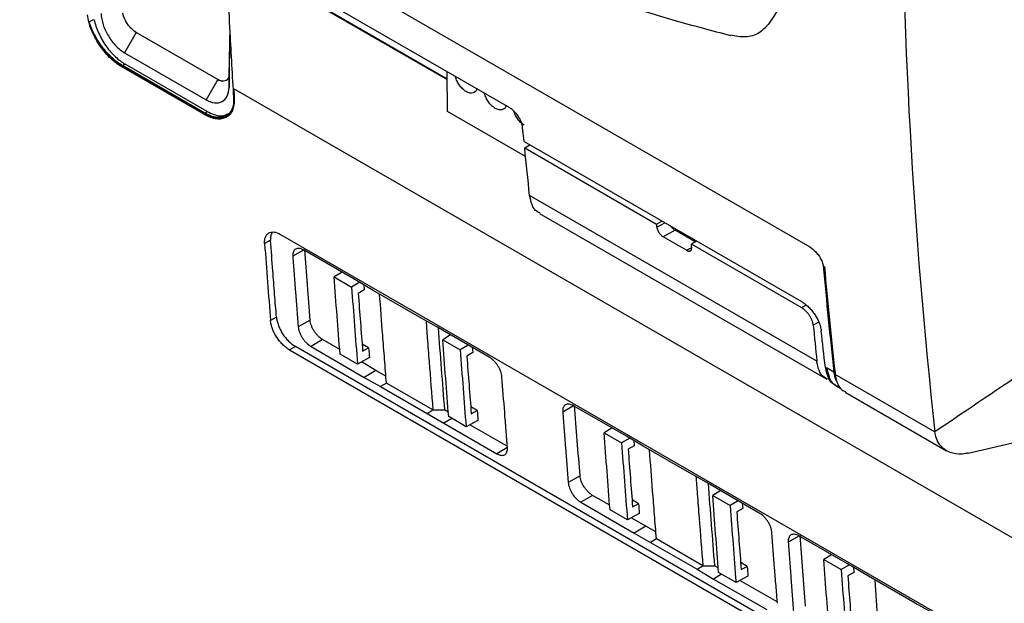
# Model space of a CAD drawing. Header units: millimetres. Extents: x -0.43 to 1.28, y -0.94 to 1.34.
# Tile 142 of 177: x 0.86 to 0.98, y 0.73 to 0.8. Entities that reach past the tile are written whole.
import ezdxf

# ---------------------------------------------------------------- set-up
doc = ezdxf.new("R2010")
doc.units = ezdxf.units.MM

msp = doc.modelspace()

# ---------------------------------------------------------------- linework, layer by layer
at = {"color": 7, "linetype": 'Continuous', "lineweight": 25}
for p, q in [((0.84523, 0.83949), (0.95764, 0.7746)), ((0.92111, 0.79153), (0.8585, 0.82766)), ((0.86824, 0.8211), (0.91348, 0.79499)), ((0.8756, 0.80073), (0.87418, 0.79826)), ((0.88553, 0.79501), (0.8756, 0.80074)), ((0.8756, 0.80074), (0.8756, 0.80073)), ((0.88553, 0.795), (0.8756, 0.80073)), ((0.87418, 0.79826), (0.88411, 0.79253)), ((0.87383, 0.79656), (0.87396, 0.79663)), ((0.88392, 0.79073), (0.87383, 0.79656)), ((0.87425, 0.79688), (0.87394, 0.7967)), ((0.88395, 0.79092), (0.87394, 0.7967)), ((0.88406, 0.7908), (0.87396, 0.79663)), ((0.88426, 0.7911), (0.87425, 0.79688)), ((0.8869, 0.79563), (0.8869, 0.79403)), ((0.91352, 0.79112), (0.91347, 0.79594)), ((0.88553, 0.795), (0.88411, 0.79253)), ((0.88553, 0.795), (0.88553, 0.79501)), ((0.99084, 0.73421), (0.88749, 0.79387)), ((0.88392, 0.79073), (0.88406, 0.7908)), ((0.88395, 0.79092), (0.88426, 0.7911)), ((0.92302, 0.78563), (0.91352, 0.79112)), ((0.92284, 0.78744), (0.92266, 0.78917)), ((0.92284, 0.78744), (0.9567, 0.7679)), ((0.92292, 0.78667), (0.92356, 0.78703)), ((0.92292, 0.78667), (0.93898, 0.77739)), ((0.9585, 0.76069), (0.92352, 0.78088)), ((0.92474, 0.77868), (0.95971, 0.75849)), ((0.93898, 0.77739), (0.93962, 0.77776)), ((0.89319, 0.77613), (0.98016, 0.72592)), ((0.94123, 0.77664), (0.9398, 0.77582)), ((0.94369, 0.77521), (0.94123, 0.77664)), ((0.94267, 0.776), (0.94267, 0.7758)), ((0.89196, 0.77541), (0.89124, 0.77501)), ((0.94263, 0.77419), (0.9398, 0.77582)), ((0.94386, 0.77531), (0.94322, 0.77494)), ((0.95666, 0.76719), (0.94322, 0.77494)), ((0.90245, 0.77052), (0.89598, 0.77423)), ((0.90068, 0.77153), (0.89971, 0.77094)), ((0.89971, 0.77094), (0.90183, 0.76971)), ((0.90283, 0.77029), (0.90183, 0.76971)), ((0.90447, 0.76931), (0.90245, 0.77052)), ((0.90331, 0.77), (0.90336, 0.76936)), ((0.90336, 0.76936), (0.90264, 0.76894)), ((0.91012, 0.76605), (0.90447, 0.76931)), ((0.89268, 0.76603), (0.89196, 0.76562)), ((0.89678, 0.76567), (0.89533, 0.76487)), ((0.91214, 0.76492), (0.91012, 0.76605)), ((0.91861, 0.76117), (0.91214, 0.76492)), ((0.8983, 0.76331), (0.89689, 0.76247)), ((0.90039, 0.7621), (0.8983, 0.76331)), ((0.9139, 0.7639), (0.91294, 0.7633)), ((0.91294, 0.7633), (0.91506, 0.76207)), ((0.89498, 0.76248), (0.89427, 0.76206)), ((0.89427, 0.76206), (0.98124, 0.71185)), ((0.98195, 0.71227), (0.89498, 0.76248)), ((0.89689, 0.76247), (0.90336, 0.75871)), ((0.9039, 0.76229), (0.90312, 0.76275)), ((0.90318, 0.7619), (0.9039, 0.76229)), ((0.91605, 0.76265), (0.91506, 0.76207)), ((0.91659, 0.76172), (0.91587, 0.7613)), ((0.91654, 0.76237), (0.91659, 0.76172)), ((0.90255, 0.76033), (0.90043, 0.76155)), ((0.904, 0.76111), (0.90255, 0.76033)), ((0.90477, 0.75956), (0.90302, 0.76058)), ((0.90477, 0.75956), (0.90336, 0.75871)), ((0.90601, 0.75887), (0.90477, 0.75956)), ((0.95955, 0.75994), (0.95975, 0.75982)), ((0.96058, 0.75934), (0.95975, 0.75982)), ((0.90336, 0.75871), (0.90537, 0.75758)), ((0.90608, 0.75801), (0.90537, 0.75758)), ((0.91173, 0.75474), (0.90608, 0.75801)), ((0.9607, 0.75909), (0.97289, 0.75206)), ((0.9607, 0.75909), (0.9607, 0.75909)), ((0.96076, 0.75852), (0.96087, 0.7583)), ((0.90537, 0.75758), (0.91103, 0.75432)), ((0.96076, 0.75774), (0.96105, 0.75757)), ((0.96097, 0.75762), (0.96146, 0.75733)), ((0.96194, 0.7569), (0.97431, 0.74976)), ((0.91103, 0.75432), (0.91173, 0.75474)), ((0.91173, 0.75474), (0.91315, 0.75475)), ((0.91362, 0.75447), (0.91315, 0.75475)), ((0.91713, 0.75466), (0.91634, 0.75511)), ((0.91641, 0.75427), (0.91713, 0.75466)), ((0.93533, 0.75153), (0.92887, 0.75525)), ((0.97693, 0.74948), (0.99839, 0.75445)), ((0.91103, 0.75432), (0.91305, 0.75311)), ((0.91403, 0.7537), (0.91305, 0.75311)), ((0.91578, 0.75269), (0.91366, 0.75392)), ((0.91723, 0.75347), (0.91578, 0.75269)), ((0.91305, 0.75311), (0.91951, 0.7494)), ((0.9208, 0.75033), (0.91624, 0.75294)), ((0.93356, 0.75255), (0.93259, 0.75195)), ((0.93259, 0.75195), (0.93471, 0.75073)), ((0.93571, 0.75131), (0.93471, 0.75073)), ((0.93735, 0.75033), (0.93533, 0.75153)), ((0.9362, 0.75102), (0.93624, 0.75037)), ((0.93624, 0.75037), (0.93552, 0.74996)), ((0.94301, 0.74706), (0.93735, 0.75033)), ((0.92966, 0.74669), (0.92822, 0.74588)), ((0.94502, 0.74594), (0.94301, 0.74706)), ((0.95149, 0.74218), (0.94502, 0.74594)), ((0.94679, 0.74491), (0.94582, 0.74431)), ((0.93119, 0.74433), (0.92977, 0.74348)), ((0.93327, 0.74312), (0.93119, 0.74433)), ((0.93679, 0.74331), (0.936, 0.74377)), ((0.94582, 0.74431), (0.94794, 0.74309)), ((0.94894, 0.74367), (0.94794, 0.74309)), ((0.92977, 0.74348), (0.93624, 0.73973)), ((0.93544, 0.74135), (0.93331, 0.74257)), ((0.93606, 0.74292), (0.93679, 0.74331)), ((0.94947, 0.74274), (0.94875, 0.74232)), ((0.94942, 0.74338), (0.94947, 0.74274)), ((0.93688, 0.74213), (0.93544, 0.74135)), ((0.93766, 0.74058), (0.9359, 0.7416)), ((0.93766, 0.74058), (0.93624, 0.73973)), ((0.9389, 0.73988), (0.93766, 0.74058)), ((0.93624, 0.73973), (0.93825, 0.7386)), ((0.93896, 0.73903), (0.93825, 0.7386)), ((0.94462, 0.73576), (0.93896, 0.73903)), ((0.96279, 0.73568), (0.95633, 0.73939)), ((0.93825, 0.7386), (0.94391, 0.73534)), ((0.96031, 0.7371), (0.95935, 0.73651)), ((0.95935, 0.73651), (0.96147, 0.73528)), ((0.94391, 0.73534), (0.94462, 0.73576)), ((0.94391, 0.73534), (0.94593, 0.73413)), ((0.94462, 0.73576), (0.94604, 0.73576)), ((0.9465, 0.73549), (0.94604, 0.73576)), ((0.95002, 0.73567), (0.94923, 0.73613)), ((0.94929, 0.73528), (0.95002, 0.73567)), ((0.96247, 0.73586), (0.96147, 0.73528)), ((0.96481, 0.73447), (0.96279, 0.73568)), ((0.96295, 0.73559), (0.963, 0.73493)), ((0.94691, 0.73472), (0.94593, 0.73413)), ((0.94593, 0.73413), (0.9524, 0.73042)), ((0.94866, 0.73371), (0.94654, 0.73493)), ((0.95011, 0.73449), (0.94866, 0.73371)), ((0.963, 0.73493), (0.96228, 0.73451)), ((0.97047, 0.73121), (0.96481, 0.73447)), ((0.95369, 0.73134), (0.94913, 0.73396)), ((0.97249, 0.73008), (0.97047, 0.73121))]:
    msp.add_line(p, q, dxfattribs=at)
at = {"color": 250, "linetype": 'Continuous', "lineweight": 25}
for p, q in [((0.86818, 0.82124), (0.91348, 0.79509)), ((0.93902, 0.777), (0.93998, 0.77755)), ((0.89598, 0.7742), (0.89467, 0.77347)), ((0.94263, 0.77419), (0.94318, 0.77451)), ((0.95721, 0.7675), (0.95666, 0.76719)), ((0.95874, 0.76544), (0.95807, 0.76505)), ((0.9608, 0.75854), (0.96076, 0.75852)), ((0.92887, 0.75522), (0.92756, 0.75448)), ((0.92075, 0.75014), (0.91951, 0.7494)), ((0.95633, 0.73936), (0.95502, 0.73863))]:
    msp.add_line(p, q, dxfattribs=at)
at = {"color": 7, "linetype": 'Continuous', "lineweight": 25}
for centre in [(2.8858, 0.91246), (2.91869, 0.89348)]:
    msp.add_arc(centre, 1.97895, 184.27989, 184.57123, dxfattribs=at)
for centre, major_axis, ratio, start_param, end_param in [((1.80536, 1.4242), (0.68282, 1.10646), 0.557015, 2.454007, 2.46383), ((1.80535, 1.4242), (0.68281, 1.10646), 0.557011, 2.463828, 2.471917), ((2.5843, 1.91144), (1.26045, 2.0432), 0.556879, 2.445392, 2.446049)]:
    msp.add_ellipse(centre, major_axis=major_axis, ratio=ratio, start_param=start_param, end_param=end_param, dxfattribs=at)
for points in [[(0.96875, 0.8268), (0.96884, 0.80108), (0.97022, 0.77611), (0.97289, 0.75206)], [(0.96044, 0.81343), (0.9578, 0.80954), (0.95522, 0.80569), (0.9527, 0.80187)], [(0.87047, 0.80229), (0.87027, 0.80221), (0.87008, 0.80212), (0.86988, 0.80204)], [(0.8756, 0.80073), (0.87541, 0.80084), (0.87523, 0.80099), (0.87506, 0.80116)], [(0.887, 0.80078), (0.887, 0.80078), (0.887, 0.80078), (0.887, 0.80079)], [(0.88606, 0.79481), (0.88589, 0.79483), (0.88571, 0.7949), (0.88553, 0.795)], [(0.92352, 0.78088), (0.92331, 0.7828), (0.92311, 0.78473), (0.92292, 0.78667)], [(0.93902, 0.777), (0.93901, 0.77713), (0.93899, 0.77726), (0.93898, 0.77739)], [(0.89124, 0.775), (0.89147, 0.77187), (0.89171, 0.76875), (0.89196, 0.76562)], [(0.94326, 0.77455), (0.94325, 0.77468), (0.94324, 0.77481), (0.94322, 0.77494)], [(0.89678, 0.76567), (0.89655, 0.76854), (0.89633, 0.7714), (0.89612, 0.77427)], [(0.95764, 0.7746), (0.95789, 0.77445), (0.95814, 0.77425), (0.95837, 0.774)], [(0.95929, 0.7723), (0.95967, 0.76795), (0.96011, 0.76363), (0.96058, 0.75934)], [(0.95934, 0.77201), (0.95975, 0.76768), (0.9602, 0.76337), (0.9607, 0.75909)], [(0.95943, 0.77222), (0.95982, 0.76787), (0.96025, 0.76355), (0.96072, 0.75926)], [(0.90043, 0.76155), (0.90018, 0.76468), (0.89994, 0.7678), (0.89971, 0.77094)], [(0.90183, 0.76971), (0.90206, 0.76658), (0.9023, 0.76345), (0.90255, 0.76033)], [(0.95807, 0.76505), (0.95821, 0.7636), (0.95835, 0.76214), (0.9585, 0.76069)], [(0.95955, 0.75994), (0.95937, 0.76141), (0.9592, 0.76289), (0.95904, 0.76437)], [(0.91366, 0.75392), (0.91341, 0.75704), (0.91317, 0.76017), (0.91294, 0.7633)], [(0.9039, 0.76229), (0.90394, 0.7619), (0.90397, 0.7615), (0.904, 0.76111)], [(0.91506, 0.76207), (0.91529, 0.75894), (0.91553, 0.75581), (0.91578, 0.75269)], [(0.96072, 0.75926), (0.96075, 0.75896), (0.96081, 0.75869), (0.9609, 0.75844)], [(0.98492, 0.76021), (0.98079, 0.75738), (0.97702, 0.75488), (0.97289, 0.75206)], [(0.9607, 0.75909), (0.96073, 0.7588), (0.96079, 0.75852), (0.96088, 0.75827)], [(0.91713, 0.75466), (0.91716, 0.75426), (0.9172, 0.75387), (0.91723, 0.75347)], [(0.92966, 0.74669), (0.92944, 0.74955), (0.92921, 0.75242), (0.929, 0.75529)], [(0.93331, 0.74257), (0.93307, 0.74569), (0.93283, 0.74882), (0.93259, 0.75195)], [(0.93471, 0.75073), (0.93495, 0.7476), (0.93519, 0.74447), (0.93543, 0.74135)], [(0.94654, 0.73493), (0.9463, 0.73806), (0.94605, 0.74118), (0.94582, 0.74431)], [(0.93679, 0.74331), (0.93682, 0.74291), (0.93685, 0.74252), (0.93688, 0.74213)], [(0.94794, 0.74309), (0.94818, 0.73996), (0.94842, 0.73683), (0.94866, 0.73371)], [(0.95712, 0.73084), (0.9569, 0.7337), (0.95668, 0.73657), (0.95646, 0.73944)], [(0.96007, 0.72713), (0.95982, 0.73025), (0.95958, 0.73337), (0.95935, 0.73651)], [(0.95002, 0.73567), (0.95005, 0.73528), (0.95008, 0.73488), (0.95011, 0.73449)], [(0.96147, 0.73528), (0.9617, 0.73215), (0.96194, 0.72902), (0.96219, 0.7259)]]:
    msp.add_open_spline(points, degree=3, dxfattribs=at)
for points, knots in [([(0.93468, 0.80416), (0.9368, 0.80351), (0.94111, 0.80219), (0.94567, 0.80098), (0.94799, 0.80037)], [0, 0, 0, 0, 0.4920204, 1, 1, 1, 1]), ([(0.87383, 0.79656), (0.87358, 0.7967), (0.87333, 0.79687), (0.87297, 0.79715), (0.87285, 0.79725), (0.8726, 0.79747), (0.87248, 0.79758), (0.87213, 0.79793), (0.8719, 0.79818), (0.87147, 0.79871), (0.87126, 0.799), (0.87088, 0.79957), (0.87071, 0.79987), (0.87039, 0.80048), (0.87025, 0.80079), (0.87001, 0.8014), (0.86991, 0.80171), (0.86976, 0.80231), (0.8697, 0.8026), (0.86967, 0.80288)], [0, 0, 0, 0, 0.125, 0.125, 0.1875, 0.1875, 0.25, 0.25, 0.375, 0.375, 0.5, 0.5, 0.625, 0.625, 0.75, 0.75, 0.875, 0.875, 1, 1, 1, 1]), ([(0.87132, 0.80303), (0.87134, 0.8026), (0.87142, 0.80214), (0.87172, 0.80121), (0.87194, 0.80075), (0.87247, 0.79987), (0.87278, 0.79946), (0.87345, 0.79876), (0.87382, 0.79847), (0.87418, 0.79826)], [0, 0, 0, 0, 0.25, 0.25, 0.5, 0.5, 0.75, 0.75, 1, 1, 1, 1]), ([(0.87506, 0.80116), (0.87492, 0.80129), (0.87479, 0.80144), (0.87455, 0.80175), (0.87445, 0.80191), (0.87425, 0.80225), (0.87417, 0.80243), (0.87404, 0.80277), (0.874, 0.80294), (0.87397, 0.8031)], [0, 0, 0, 0, 0.25, 0.25, 0.5, 0.5, 0.75, 0.75, 1, 1, 1, 1]), ([(0.87396, 0.79663), (0.87352, 0.79689), (0.87309, 0.79721), (0.87224, 0.79799), (0.87184, 0.79843), (0.87111, 0.79941), (0.87078, 0.79992), (0.87038, 0.80072), (0.87025, 0.80099), (0.87004, 0.80152), (0.86996, 0.80178), (0.86988, 0.80204)], [0, 0, 0, 0, 0.25, 0.25, 0.5, 0.5, 0.75, 0.75, 0.875, 0.875, 1, 1, 1, 1]), ([(0.87394, 0.7967), (0.87372, 0.79682), (0.87351, 0.79696), (0.87308, 0.79728), (0.87287, 0.79746), (0.87245, 0.79784), (0.87225, 0.79805), (0.87185, 0.79848), (0.87166, 0.79872), (0.8713, 0.7992), (0.87112, 0.79945), (0.8708, 0.79996), (0.87065, 0.80021), (0.87038, 0.80073), (0.87026, 0.801), (0.87005, 0.80153), (0.86996, 0.80178), (0.86988, 0.80204)], [0, 0, 0, 0, 0.125, 0.125, 0.25, 0.25, 0.375, 0.375, 0.5, 0.5, 0.625, 0.625, 0.75, 0.75, 0.875, 0.875, 1, 1, 1, 1]), ([(0.87047, 0.80229), (0.87058, 0.80178), (0.87077, 0.80123), (0.87126, 0.80013), (0.87157, 0.79958), (0.87228, 0.79858), (0.87267, 0.79814), (0.87347, 0.79739), (0.87387, 0.7971), (0.87425, 0.79688)], [0, 0, 0, 0, 0.25, 0.25, 0.5, 0.5, 0.75, 0.75, 1, 1, 1, 1]), ([(0.9527, 0.80187), (0.95232, 0.80143), (0.95155, 0.80055), (0.9499, 0.80005), (0.94859, 0.80028), (0.94798, 0.8004)], [0, 0, 0, 0, 0.343809, 0.688307, 1, 1, 1, 1]), ([(0.87506, 0.80116), (0.87515, 0.80108), (0.87524, 0.801), (0.87542, 0.80085), (0.87551, 0.80079), (0.87561, 0.80074)], [0, 0, 0, 0, 0.5, 0.5, 1, 1, 1, 1]), ([(0.88701, 0.80065), (0.88701, 0.80057), (0.88699, 0.79969), (0.88695, 0.79801), (0.88692, 0.79643), (0.8869, 0.79563)], [0, 0, 0, 0, 0.0497534, 0.5248734, 1, 1, 1, 1]), ([(0.8869, 0.79403), (0.88693, 0.79583), (0.88698, 0.79795), (0.88702, 0.80007), (0.88702, 0.80038)], [0, 0, 0, 0, 0.850535, 1, 1, 1, 1]), ([(0.8869, 0.79563), (0.8869, 0.79549), (0.88688, 0.79536), (0.8868, 0.79514), (0.88674, 0.79504), (0.8866, 0.7949), (0.88651, 0.79485), (0.8863, 0.7948), (0.88618, 0.79479), (0.88606, 0.79481)], [0, 0, 0, 0, 0.25, 0.25, 0.5, 0.5, 0.75, 0.75, 1, 1, 1, 1]), ([(0.91713, 0.79391), (0.91713, 0.79391), (0.91711, 0.79373), (0.91694, 0.79352), (0.91664, 0.79333), (0.91625, 0.79332), (0.9158, 0.79349), (0.91535, 0.79384), (0.91496, 0.79429), (0.91466, 0.79481), (0.91455, 0.79516), (0.9145, 0.79534)], [0, 0, 0, 0, 0.002108, 0.14458, 0.257211, 0.381419, 0.512345, 0.64327, 0.767479, 0.88011, 1, 1, 1, 1]), ([(0.88411, 0.79253), (0.88447, 0.79232), (0.88483, 0.79219), (0.8855, 0.79212), (0.8858, 0.79217), (0.88632, 0.79245), (0.88652, 0.79267), (0.88681, 0.79326), (0.88689, 0.79362), (0.8869, 0.79403)], [0, 0, 0, 0, 0.25, 0.25, 0.5, 0.5, 0.75, 0.75, 1, 1, 1, 1]), ([(0.88553, 0.79501), (0.88563, 0.79495), (0.88572, 0.79491), (0.88589, 0.79485), (0.88598, 0.79482), (0.88606, 0.79481)], [0, 0, 0, 0, 0.5, 0.5, 1, 1, 1, 1]), ([(0.88745, 0.79279), (0.88747, 0.79253), (0.88746, 0.79228), (0.8874, 0.79181), (0.88734, 0.79159), (0.88719, 0.79121), (0.88709, 0.79105), (0.88684, 0.79076), (0.8867, 0.79065), (0.88638, 0.79047), (0.8862, 0.79042), (0.88591, 0.79037), (0.88581, 0.79037), (0.8856, 0.79037), (0.88549, 0.79038), (0.88515, 0.79042), (0.88492, 0.79048), (0.88445, 0.79066), (0.8842, 0.79078), (0.88395, 0.79092)], [0, 0, 0, 0, 0.125, 0.125, 0.25, 0.25, 0.375, 0.375, 0.5, 0.5, 0.625, 0.625, 0.6875, 0.6875, 0.75, 0.75, 0.875, 0.875, 1, 1, 1, 1]), ([(0.92067, 0.79187), (0.92067, 0.79187), (0.92064, 0.79169), (0.92048, 0.79148), (0.92017, 0.79129), (0.91979, 0.79128), (0.91934, 0.79145), (0.91888, 0.7918), (0.9185, 0.79225), (0.91819, 0.79277), (0.91809, 0.79312), (0.91803, 0.7933)], [0, 0, 0, 0, 0.002108, 0.14458, 0.257211, 0.381419, 0.512345, 0.64327, 0.767479, 0.88011, 1, 1, 1, 1]), ([(0.88753, 0.79266), (0.88754, 0.79238), (0.88753, 0.79213), (0.88747, 0.79178), (0.88744, 0.79166), (0.88738, 0.79145), (0.88735, 0.79134), (0.88722, 0.79105), (0.88711, 0.79088), (0.88686, 0.79059), (0.88671, 0.79047), (0.88638, 0.79029), (0.8862, 0.79024), (0.8859, 0.79019), (0.8858, 0.79018), (0.88559, 0.79018), (0.88548, 0.79019), (0.88514, 0.79023), (0.88491, 0.79029), (0.88442, 0.79047), (0.88418, 0.79058), (0.88393, 0.79073)], [0, 0, 0, 0, 0.125, 0.125, 0.1875, 0.1875, 0.25, 0.25, 0.375, 0.375, 0.5, 0.5, 0.625, 0.625, 0.6875, 0.6875, 0.75, 0.75, 0.875, 0.875, 1, 1, 1, 1]), ([(0.88666, 0.79051), (0.88643, 0.7904), (0.88591, 0.79014), (0.88495, 0.79034), (0.88429, 0.79068), (0.88406, 0.7908)], [0, 0, 0, 0, 0.33934, 0.768403, 1, 1, 1, 1]), ([(0.88426, 0.7911), (0.8848, 0.79085), (0.88584, 0.79037), (0.88659, 0.79072), (0.88695, 0.79089)], [0, 0, 0, 0, 0.531344, 1, 1, 1, 1]), ([(0.92266, 0.78917), (0.92266, 0.78921), (0.92265, 0.78928), (0.92263, 0.78939), (0.9226, 0.7895), (0.92257, 0.78961), (0.92254, 0.78972), (0.9225, 0.78982), (0.92246, 0.78992), (0.92242, 0.79002), (0.92237, 0.79011), (0.92233, 0.79019), (0.92228, 0.79028), (0.92224, 0.79035), (0.92219, 0.79043), (0.92211, 0.79055), (0.92199, 0.79072), (0.92182, 0.79093), (0.92165, 0.79111), (0.92147, 0.79128), (0.92129, 0.79142), (0.92117, 0.79149), (0.92111, 0.79153)], [0, 0, 0, 0, 0.045382, 0.089278, 0.131686, 0.172607, 0.212041, 0.249988, 0.286449, 0.321422, 0.354909, 0.38691, 0.417424, 0.446452, 0.473994, 0.500051, 0.587026, 0.672525, 0.75656, 0.839142, 0.920284, 1, 1, 1, 1]), ([(0.92285, 0.78945), (0.9227, 0.78955), (0.92241, 0.78975), (0.92204, 0.79021), (0.92175, 0.79069), (0.92165, 0.791), (0.92161, 0.79114)], [0, 0, 0, 0, 0.275077, 0.548577, 0.796584, 1, 1, 1, 1]), ([(0.92479, 0.77875), (0.92467, 0.77879), (0.92422, 0.77894), (0.92377, 0.77969), (0.9236, 0.78049), (0.92352, 0.78088)], [0, 0, 0, 0, 0.168997, 0.595024, 1, 1, 1, 1]), ([(0.89124, 0.775), (0.89123, 0.77516), (0.89123, 0.7753), (0.89126, 0.77557), (0.89129, 0.7757), (0.89138, 0.77592), (0.89143, 0.77602), (0.89157, 0.77618), (0.89165, 0.77625), (0.89183, 0.77636), (0.89192, 0.77639), (0.89214, 0.77643), (0.89226, 0.77643), (0.89263, 0.77639), (0.89291, 0.77629), (0.89319, 0.77613)], [0, 0, 0, 0, 0.125, 0.125, 0.25, 0.25, 0.375, 0.375, 0.5, 0.5, 0.625, 0.625, 0.75, 0.75, 1, 1, 1, 1]), ([(0.89217, 0.77641), (0.89209, 0.77626), (0.89195, 0.77598), (0.89196, 0.77558), (0.89196, 0.77541)], [0, 0, 0, 0, 0.574127, 1, 1, 1, 1]), ([(0.93902, 0.777), (0.93903, 0.77697), (0.93903, 0.77692), (0.93905, 0.77684), (0.93907, 0.77676), (0.9391, 0.77669), (0.93913, 0.77662), (0.93916, 0.77655), (0.93919, 0.77649), (0.93922, 0.77644), (0.93925, 0.77638), (0.93931, 0.77629), (0.9394, 0.77617), (0.93953, 0.77603), (0.93967, 0.77591), (0.93976, 0.77585), (0.9398, 0.77582)], [0, 0, 0, 0, 0.064595, 0.12595, 0.184063, 0.238935, 0.290566, 0.338955, 0.384104, 0.426011, 0.464679, 0.500106, 0.630491, 0.757236, 0.88039, 1, 1, 1, 1]), ([(0.94073, 0.77711), (0.94076, 0.77707), (0.94083, 0.77697), (0.941, 0.77679), (0.94114, 0.7767), (0.94123, 0.77664)], [0, 0, 0, 0, 0.215995, 0.485751, 1, 1, 1, 1]), ([(0.89268, 0.76603), (0.89261, 0.76697), (0.89253, 0.76791), (0.89246, 0.76885), (0.89239, 0.76979), (0.89231, 0.77074), (0.89224, 0.77168), (0.89215, 0.77292), (0.89205, 0.77416), (0.89196, 0.77541)], [0, 0, 0, 0, 0.00362997, 0.00362997, 0.00362997, 0.00725995, 0.00725995, 0.00725995, 0.01204251, 0.01204251, 0.01204251, 0.01204251]), ([(0.89598, 0.77423), (0.89589, 0.77428), (0.8958, 0.77432), (0.89562, 0.77439), (0.89553, 0.77441), (0.89536, 0.77443), (0.89528, 0.77442), (0.89514, 0.7744), (0.89507, 0.77437), (0.89495, 0.7743), (0.8949, 0.77426), (0.89481, 0.77415), (0.89477, 0.77408), (0.89468, 0.77386), (0.89466, 0.77367), (0.89467, 0.77347)], [0, 0, 0, 0, 0.125, 0.125, 0.25, 0.25, 0.375, 0.375, 0.5, 0.5, 0.625, 0.625, 0.75, 0.75, 1, 1, 1, 1]), ([(0.94263, 0.77419), (0.94265, 0.77418), (0.94269, 0.77416), (0.94276, 0.77413), (0.94282, 0.77411), (0.94288, 0.7741), (0.94294, 0.77409), (0.943, 0.7741), (0.94306, 0.77411), (0.94311, 0.77413), (0.94315, 0.77417), (0.9432, 0.77422), (0.94324, 0.7743), (0.94326, 0.77441), (0.94326, 0.7745), (0.94326, 0.77455)], [0, 0, 0, 0, 0.0593626, 0.119607, 0.18074, 0.242768, 0.3056972, 0.3695335, 0.4342827, 0.4999501, 0.5740478, 0.6611067, 0.7611233, 0.8740907, 1, 1, 1, 1]), ([(0.95837, 0.774), (0.9585, 0.77385), (0.95862, 0.7737), (0.95885, 0.77338), (0.95895, 0.7732), (0.95912, 0.77285), (0.95918, 0.77268), (0.95929, 0.77233), (0.95932, 0.77217), (0.95934, 0.77201)], [0, 0, 0, 0, 0.25, 0.25, 0.5, 0.5, 0.75, 0.75, 1, 1, 1, 1]), ([(0.89467, 0.77347), (0.89473, 0.77275), (0.89478, 0.77204), (0.89483, 0.77133), (0.89489, 0.77059), (0.89494, 0.76986), (0.895, 0.76913), (0.89511, 0.76771), (0.89522, 0.76629), (0.89533, 0.76487)], [0.00006788, 0.00006788, 0.00006788, 0.00006788, 0.00281496, 0.00281496, 0.00281496, 0.00562992, 0.00562992, 0.00562992, 0.01110715, 0.01110715, 0.01110715, 0.01110715]), ([(0.90264, 0.76894), (0.90273, 0.76777), (0.90282, 0.76659), (0.90291, 0.76542), (0.903, 0.76425), (0.90309, 0.76308), (0.90318, 0.7619)], [0, 0, 0, 0, 0.004515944, 0.004515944, 0.004515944, 0.009031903, 0.009031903, 0.009031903, 0.009031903]), ([(0.90608, 0.75801), (0.906, 0.75898), (0.90585, 0.76093), (0.90557, 0.76455), (0.90537, 0.76719), (0.90524, 0.76886)], [0, 0, 0, 0, 0.269403, 0.538805, 1, 1, 1, 1]), ([(0.9567, 0.7679), (0.95673, 0.76788), (0.9568, 0.76784), (0.9569, 0.76777), (0.957, 0.7677), (0.95713, 0.7676), (0.9573, 0.76746), (0.95757, 0.76721), (0.9579, 0.76686), (0.95825, 0.76638), (0.95856, 0.76587), (0.95875, 0.76546), (0.95887, 0.76513), (0.95894, 0.76489), (0.959, 0.76464), (0.95903, 0.76446), (0.95904, 0.76437)], [0, 0, 0, 0, 0.029858, 0.059768, 0.089799, 0.120019, 0.181509, 0.24315, 0.369047, 0.497909, 0.617444, 0.749094, 0.80313, 0.85731, 0.928967, 1, 1, 1, 1]), ([(0.95807, 0.76505), (0.95806, 0.76509), (0.95806, 0.76517), (0.95803, 0.76528), (0.958, 0.7654), (0.95797, 0.76552), (0.9579, 0.7657), (0.95779, 0.76595), (0.95761, 0.76626), (0.95743, 0.7665), (0.95728, 0.76667), (0.95715, 0.76681), (0.957, 0.76695), (0.95683, 0.76708), (0.95672, 0.76715), (0.95666, 0.76719)], [0, 0, 0, 0, 0.050336, 0.100212, 0.149936, 0.199818, 0.250165, 0.374956, 0.499773, 0.624558, 0.687099, 0.749377, 0.833154, 0.916196, 1, 1, 1, 1]), ([(0.89427, 0.76206), (0.89413, 0.76214), (0.89399, 0.76223), (0.89371, 0.76245), (0.89357, 0.76257), (0.89331, 0.76284), (0.89318, 0.76298), (0.89294, 0.76328), (0.89282, 0.76345), (0.89261, 0.76377), (0.89251, 0.76394), (0.89233, 0.76429), (0.89226, 0.76446), (0.89213, 0.7648), (0.89208, 0.76497), (0.892, 0.76531), (0.89197, 0.76547), (0.89196, 0.76562)], [0, 0, 0, 0, 0.125, 0.125, 0.25, 0.25, 0.375, 0.375, 0.5, 0.5, 0.625, 0.625, 0.75, 0.75, 0.875, 0.875, 1, 1, 1, 1]), ([(0.89268, 0.76603), (0.89269, 0.76587), (0.89272, 0.76571), (0.8928, 0.76539), (0.89285, 0.76522), (0.89298, 0.76487), (0.89305, 0.7647), (0.89322, 0.76436), (0.89332, 0.76419), (0.89353, 0.76386), (0.89365, 0.76371), (0.89389, 0.7634), (0.89402, 0.76326), (0.89442, 0.76286), (0.8947, 0.76264), (0.89498, 0.76248)], [0, 0, 0, 0, 0.125, 0.125, 0.25, 0.25, 0.375, 0.375, 0.5, 0.5, 0.625, 0.625, 0.75, 0.75, 1, 1, 1, 1]), ([(0.8983, 0.76331), (0.89821, 0.76337), (0.89812, 0.76343), (0.89794, 0.76358), (0.89785, 0.76366), (0.89767, 0.76383), (0.89759, 0.76393), (0.89743, 0.76413), (0.89735, 0.76424), (0.89721, 0.76445), (0.89714, 0.76456), (0.89703, 0.76479), (0.89698, 0.76491), (0.89685, 0.76525), (0.8968, 0.76547), (0.89678, 0.76567)], [0, 0, 0, 0, 0.125, 0.125, 0.25, 0.25, 0.375, 0.375, 0.5, 0.5, 0.625, 0.625, 0.75, 0.75, 1, 1, 1, 1]), ([(0.9109, 0.76561), (0.91095, 0.76491), (0.91107, 0.76324), (0.91135, 0.75961), (0.91158, 0.75669), (0.91174, 0.75474)], [0, 0, 0, 0, 0.192972, 0.461983, 1, 1, 1, 1]), ([(0.89533, 0.76487), (0.89534, 0.76476), (0.89536, 0.76466), (0.89541, 0.76444), (0.89545, 0.76432), (0.89554, 0.76409), (0.89559, 0.76397), (0.8957, 0.76374), (0.89577, 0.76363), (0.89591, 0.76341), (0.89599, 0.7633), (0.89615, 0.76309), (0.89624, 0.763), (0.89651, 0.76273), (0.8967, 0.76258), (0.89689, 0.76247)], [0, 0, 0, 0, 0.125, 0.125, 0.25, 0.25, 0.375, 0.375, 0.5, 0.5, 0.625, 0.625, 0.75, 0.75, 1, 1, 1, 1]), ([(0.91587, 0.7613), (0.91596, 0.76013), (0.91605, 0.75896), (0.91614, 0.75778), (0.91623, 0.75661), (0.91632, 0.75544), (0.91641, 0.75427)], [0, 0, 0, 0, 0.004515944, 0.004515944, 0.004515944, 0.009031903, 0.009031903, 0.009031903, 0.009031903]), ([(0.92015, 0.75876), (0.92015, 0.75886), (0.92013, 0.75897), (0.92008, 0.75919), (0.92004, 0.75931), (0.91996, 0.75954), (0.91991, 0.75966), (0.91979, 0.75989), (0.91972, 0.76001), (0.91958, 0.76023), (0.91951, 0.76033), (0.91934, 0.76054), (0.91925, 0.76064), (0.91899, 0.76091), (0.9188, 0.76106), (0.91861, 0.76117)], [0, 0, 0, 0, 0.125, 0.125, 0.25, 0.25, 0.375, 0.375, 0.5, 0.5, 0.625, 0.625, 0.75, 0.75, 1, 1, 1, 1]), ([(0.9601, 0.75841), (0.95985, 0.75849), (0.95927, 0.75867), (0.95872, 0.7595), (0.95857, 0.7603), (0.9585, 0.76069)], [0, 0, 0, 0, 0.289692, 0.653842, 1, 1, 1, 1]), ([(0.96082, 0.75776), (0.96075, 0.75778), (0.96037, 0.7579), (0.95986, 0.7586), (0.95966, 0.75946), (0.95955, 0.75994)], [0, 0, 0, 0, 0.092017, 0.495059, 1, 1, 1, 1]), ([(0.96058, 0.75934), (0.96059, 0.75928), (0.9606, 0.75917), (0.96063, 0.759), (0.96067, 0.75883), (0.96071, 0.75867), (0.96074, 0.75857), (0.96075, 0.75852)], [0, 0, 0, 0, 0.200298, 0.400149, 0.599851, 0.799702, 1, 1, 1, 1]), ([(0.92081, 0.75016), (0.92076, 0.75087), (0.9207, 0.75159), (0.92065, 0.75231), (0.92059, 0.75302), (0.92053, 0.75374), (0.92048, 0.75446), (0.92037, 0.75589), (0.92026, 0.75732), (0.92015, 0.75876)], [0, 0, 0, 0, 0.00275976, 0.00275976, 0.00275976, 0.00551953, 0.00551953, 0.00551953, 0.01103896, 0.01103896, 0.01103896, 0.01103896]), ([(0.96088, 0.75827), (0.96106, 0.75784), (0.96131, 0.75725), (0.96183, 0.75703), (0.96198, 0.75697)], [0, 0, 0, 0, 0.712978, 1, 1, 1, 1]), ([(0.92887, 0.75525), (0.92877, 0.7553), (0.92868, 0.75534), (0.9285, 0.75541), (0.92841, 0.75543), (0.92824, 0.75545), (0.92817, 0.75545), (0.92802, 0.75542), (0.92795, 0.7554), (0.92777, 0.75529), (0.92768, 0.75518), (0.92756, 0.75488), (0.92754, 0.75469), (0.92756, 0.75448)], [0, 0, 0, 0, 0.125, 0.125, 0.25, 0.25, 0.375, 0.375, 0.5, 0.5, 0.75, 0.75, 1, 1, 1, 1]), ([(0.92756, 0.75448), (0.92761, 0.75377), (0.92766, 0.75305), (0.92772, 0.75233), (0.92777, 0.75162), (0.92783, 0.7509), (0.92788, 0.75018), (0.92799, 0.74875), (0.9281, 0.74732), (0.92822, 0.74588)], [0, 0, 0, 0, 0.00275976, 0.00275976, 0.00275976, 0.00551953, 0.00551953, 0.00551953, 0.01103896, 0.01103896, 0.01103896, 0.01103896]), ([(0.97662, 0.74942), (0.9755, 0.74923), (0.97453, 0.74948), (0.97334, 0.75055), (0.973, 0.75122), (0.97289, 0.75206)], [0.83605944, 0.83605944, 0.83605944, 0.83605944, 0.85638284, 0.85638284, 0.87200358, 0.87200358, 0.87200358, 0.87200358]), ([(0.91951, 0.7494), (0.91961, 0.74935), (0.9197, 0.74931), (0.91988, 0.74924), (0.91997, 0.74922), (0.92013, 0.7492), (0.92021, 0.7492), (0.92036, 0.74923), (0.92043, 0.74925), (0.92061, 0.74935), (0.9207, 0.74947), (0.92081, 0.74977), (0.92083, 0.74995), (0.92081, 0.75016)], [0, 0, 0, 0, 0.125, 0.125, 0.25, 0.25, 0.375, 0.375, 0.5, 0.5, 0.75, 0.75, 1, 1, 1, 1]), ([(0.93552, 0.74996), (0.93561, 0.74878), (0.9357, 0.74761), (0.93579, 0.74644), (0.93588, 0.74526), (0.93597, 0.74409), (0.93606, 0.74292)], [0, 0, 0, 0, 0.004515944, 0.004515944, 0.004515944, 0.009031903, 0.009031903, 0.009031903, 0.009031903]), ([(0.93896, 0.73903), (0.93889, 0.74), (0.93873, 0.74195), (0.93845, 0.74556), (0.93825, 0.74821), (0.93813, 0.74988)], [0, 0, 0, 0, 0.269403, 0.538805, 1, 1, 1, 1]), ([(0.97693, 0.74948), (0.97688, 0.74947), (0.97683, 0.74946), (0.97672, 0.74944), (0.97667, 0.74943), (0.97662, 0.74942)], [0, 0, 0, 0, 0.5, 0.5, 1, 1, 1, 1]), ([(0.93119, 0.74433), (0.93109, 0.74438), (0.931, 0.74445), (0.93082, 0.74459), (0.93073, 0.74467), (0.93055, 0.74485), (0.93047, 0.74494), (0.93031, 0.74514), (0.93023, 0.74525), (0.93002, 0.74558), (0.9299, 0.74581), (0.92973, 0.74626), (0.92968, 0.74649), (0.92966, 0.74669)], [0, 0, 0, 0, 0.125, 0.125, 0.25, 0.25, 0.375, 0.375, 0.5, 0.5, 0.75, 0.75, 1, 1, 1, 1]), ([(0.94378, 0.74663), (0.94383, 0.74593), (0.94396, 0.74425), (0.94423, 0.74063), (0.94447, 0.73771), (0.94462, 0.73576)], [0, 0, 0, 0, 0.192972, 0.461983, 1, 1, 1, 1]), ([(0.92822, 0.74588), (0.92823, 0.74578), (0.92824, 0.74567), (0.9283, 0.74545), (0.92833, 0.74533), (0.92842, 0.7451), (0.92847, 0.74499), (0.92859, 0.74476), (0.92865, 0.74464), (0.92887, 0.74431), (0.92903, 0.7441), (0.92939, 0.74374), (0.92958, 0.74359), (0.92977, 0.74348)], [0, 0, 0, 0, 0.125, 0.125, 0.25, 0.25, 0.375, 0.375, 0.5, 0.5, 0.75, 0.75, 1, 1, 1, 1]), ([(0.94875, 0.74232), (0.94884, 0.74115), (0.94893, 0.73997), (0.94902, 0.7388), (0.94911, 0.73763), (0.9492, 0.73645), (0.94929, 0.73528)], [0, 0, 0, 0, 0.004515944, 0.004515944, 0.004515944, 0.009031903, 0.009031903, 0.009031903, 0.009031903]), ([(0.95304, 0.73977), (0.95303, 0.73988), (0.95301, 0.73999), (0.95296, 0.74021), (0.95293, 0.74033), (0.95284, 0.74056), (0.95279, 0.74067), (0.95267, 0.74091), (0.95261, 0.74102), (0.95247, 0.74124), (0.95239, 0.74135), (0.95223, 0.74156), (0.95214, 0.74165), (0.95187, 0.74192), (0.95168, 0.74207), (0.95149, 0.74218)], [0, 0, 0, 0, 0.125, 0.125, 0.25, 0.25, 0.375, 0.375, 0.5, 0.5, 0.625, 0.625, 0.75, 0.75, 1, 1, 1, 1]), ([(0.9537, 0.73118), (0.95364, 0.73189), (0.95359, 0.73261), (0.95353, 0.73332), (0.95347, 0.73404), (0.95342, 0.73476), (0.95336, 0.73547), (0.95325, 0.73691), (0.95314, 0.73834), (0.95304, 0.73977)], [0, 0, 0, 0, 0.00275976, 0.00275976, 0.00275976, 0.00551953, 0.00551953, 0.00551953, 0.01103896, 0.01103896, 0.01103896, 0.01103896]), ([(0.95633, 0.73939), (0.95623, 0.73945), (0.95614, 0.73949), (0.95596, 0.73955), (0.95587, 0.73958), (0.95571, 0.73959), (0.95563, 0.73959), (0.95548, 0.73957), (0.95541, 0.73954), (0.95523, 0.73944), (0.95514, 0.73932), (0.95503, 0.73902), (0.955, 0.73884), (0.95502, 0.73863)], [0, 0, 0, 0, 0.125, 0.125, 0.25, 0.25, 0.375, 0.375, 0.5, 0.5, 0.75, 0.75, 1, 1, 1, 1]), ([(0.95502, 0.73863), (0.95507, 0.73791), (0.95513, 0.7372), (0.95518, 0.73648), (0.95523, 0.73576), (0.95529, 0.73504), (0.95534, 0.73433), (0.95545, 0.73289), (0.95557, 0.73146), (0.95568, 0.73003)], [0, 0, 0, 0, 0.00275976, 0.00275976, 0.00275976, 0.00551953, 0.00551953, 0.00551953, 0.01103896, 0.01103896, 0.01103896, 0.01103896]), ([(0.96228, 0.73451), (0.96237, 0.73334), (0.96246, 0.73216), (0.96255, 0.73099), (0.96264, 0.72982), (0.96273, 0.72865), (0.96282, 0.72748)], [0, 0, 0, 0, 0.004515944, 0.004515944, 0.004515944, 0.009031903, 0.009031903, 0.009031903, 0.009031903]), ([(0.96642, 0.72317), (0.96635, 0.72415), (0.96619, 0.72609), (0.96591, 0.72971), (0.96571, 0.73236), (0.96559, 0.73403)], [0, 0, 0, 0, 0.269403, 0.538805, 1, 1, 1, 1])]:
    msp.add_open_spline(points, degree=3, knots=knots, dxfattribs=at)
at = {"color": 250, "linetype": 'Continuous', "lineweight": 25}
msp.add_open_spline([(0.96107, 0.75762), (0.961, 0.75764), (0.96051, 0.75779), (0.96001, 0.75858), (0.95983, 0.75945), (0.95975, 0.75982)], degree=3, knots=[0, 0, 0, 0, 0.09409, 0.613976, 1, 1, 1, 1], dxfattribs=at)

doc.saveas('drawing.dxf')
